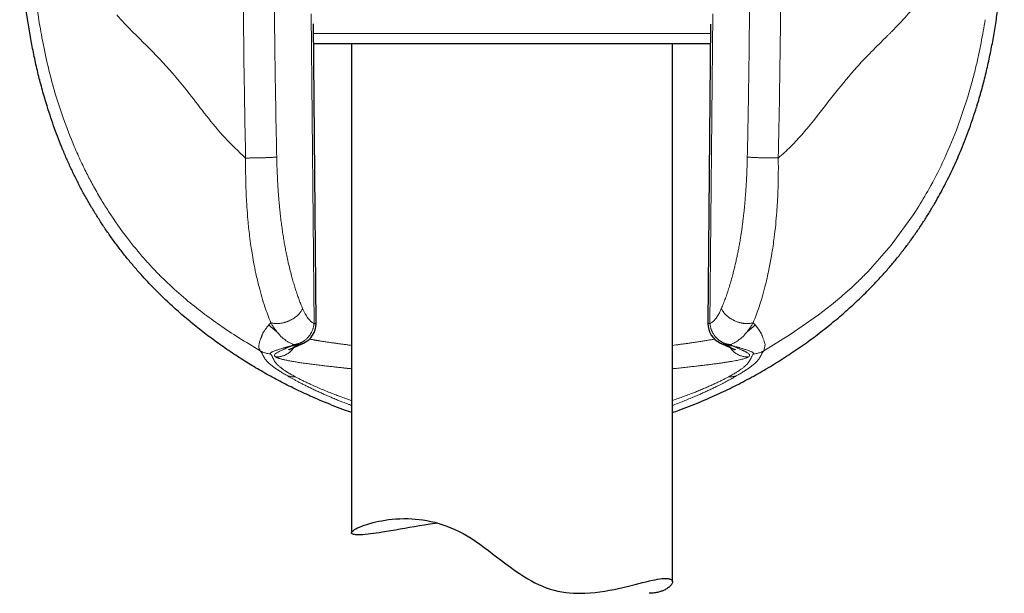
# Model space of a CAD drawing. Header units: millimetres. Extents: x 8 to 727, y 12 to 719.
# Tile 55 of 73: x 383 to 429, y 491 to 517. Entities that reach past the tile are written whole.
import ezdxf

# ---------------------------------------------------------------- set-up
doc = ezdxf.new("R2010")
doc.units = ezdxf.units.MM

msp = doc.modelspace()

# ---------------------------------------------------------------- linework, layer by layer
at = {"color": 252, "linetype": 'Continuous', "lineweight": 0}
for p, q in [((396.519, 517.691), (396.646, 503.204)), ((415.144, 503.204), (415.272, 517.691)), ((396.619, 516.761), (415.17, 516.761)), ((427.202, 513.857), (426.658, 512.257)), ((424.647, 508.301), (423.611, 506.876)), ((424.744, 508.45), (424.647, 508.301)), ((424.744, 508.45), (424.825, 508.577)), ((423.611, 506.876), (422.515, 505.63)), ((421.203, 504.403), (420.82, 504.087)), ((420.82, 504.087), (420.212, 503.616)), ((394.626, 503.251), (394.539, 503.145)), ((417.164, 503.251), (417.253, 503.146)), ((420.212, 503.616), (418.888, 502.693)), ((417.253, 503.146), (417.415, 502.943)), ((417.415, 502.943), (417.548, 502.73)), ((394.196, 502.598), (394.189, 502.572)), ((394.197, 502.61), (394.196, 502.598)), ((417.611, 502.552), (417.627, 502.502)), ((417.627, 502.502), (417.65, 502.463)), ((418.888, 502.693), (417.656, 501.937)), ((417.662, 502.432), (417.683, 502.372)), ((417.683, 502.372), (417.718, 502.229)), ((395.691, 502.228), (395.74, 502.232)), ((395.74, 502.223), (395.691, 502.228)), ((416.05, 502.232), (416.099, 502.228)), ((416.099, 502.228), (416.05, 502.223)), ((417.718, 502.229), (417.656, 501.937)), ((394.844, 501.656), (394.855, 501.649)), ((416.936, 501.649), (416.947, 501.656)), ((395.333, 500.808), (395.416, 500.759)), ((395.767, 500.725), (395.756, 500.731)), ((416.034, 500.731), (416.023, 500.725)), ((416.457, 500.808), (416.374, 500.759))]:
    msp.add_line(p, q, dxfattribs=at)
at = {"color": 7, "linetype": 'Continuous', "lineweight": 30}
for p, q in [((396.74, 503.213), (396.617, 517.219)), ((415.174, 517.207), (415.05, 503.213)), ((415.166, 516.282), (396.625, 516.282)), ((398.395, 516.282), (398.395, 493.425)), ((413.395, 491.138), (413.395, 516.282)), ((384.193, 513.321), (384.174, 513.384)), ((427.617, 513.384), (427.598, 513.323)), ((422.912, 505.158), (422.895, 505.14)), ((396.041, 502.244), (396.028, 502.239)), ((415.763, 502.239), (415.75, 502.245))]:
    msp.add_line(p, q, dxfattribs=at)
at = {"color": 7, "linetype": 'Continuous', "lineweight": 30, "flags": 128}
msp.add_lwpolyline([(402.418, 493.885), (402.31, 493.869), (402.06, 493.83), (401.815, 493.79), (401.577, 493.75), (401.34, 493.71), (401.109, 493.67), (400.886, 493.631), (400.671, 493.593), (400.45, 493.555), (400.238, 493.519), (400.036, 493.485), (399.845, 493.455), (399.695, 493.432), (399.552, 493.411), (399.417, 493.392), (399.289, 493.376), (399.17, 493.362), (399.04, 493.35), (398.921, 493.34), (398.814, 493.335), (398.719, 493.333), (398.65, 493.334), (398.588, 493.338), (398.536, 493.344), (398.491, 493.352), (398.455, 493.363), (398.423, 493.379), (398.403, 493.398), (398.395, 493.421), (398.399, 493.446), (398.416, 493.475), (398.445, 493.507), (398.486, 493.541), (398.54, 493.577), (398.605, 493.615), (398.682, 493.655), (398.771, 493.696), (398.872, 493.737), (398.987, 493.781), (399.114, 493.824), (399.253, 493.866), (399.404, 493.907), (399.533, 493.938), (399.67, 493.968), (399.814, 493.996), (399.965, 494.022), (400.123, 494.044), (400.293, 494.063), (400.471, 494.078), (400.655, 494.088), (400.846, 494.093), (401.042, 494.091), (401.209, 494.084), (401.379, 494.073), (401.553, 494.055), (401.73, 494.032), (401.915, 494.002), (402.102, 493.964), (402.291, 493.92), (402.482, 493.867), (402.668, 493.809), (402.856, 493.743), (403.043, 493.669), (403.229, 493.588), (403.421, 493.496), (403.611, 493.396), (403.799, 493.288), (403.984, 493.174), (404.191, 493.037), (404.397, 492.893), (404.6, 492.745), (404.802, 492.594), (405.069, 492.39), (405.337, 492.184), (405.606, 491.98), (405.818, 491.823), (406.033, 491.668), (406.251, 491.519), (406.473, 491.376), (406.636, 491.277), (406.801, 491.183), (406.969, 491.094), (407.139, 491.011), (407.317, 490.932), (407.497, 490.862), (407.68, 490.8), (407.863, 490.747), (408.043, 490.704), (408.223, 490.669), (408.403, 490.642), (408.582, 490.622), (408.765, 490.608), (408.947, 490.601), (409.127, 490.6), (409.305, 490.605), (409.543, 490.618), (409.776, 490.64), (410.003, 490.668), (410.225, 490.701), (410.446, 490.74), (410.661, 490.782), (410.869, 490.826), (411.071, 490.872), (411.27, 490.919), (411.462, 490.967), (411.647, 491.013), (411.823, 491.058), (411.995, 491.102), (412.158, 491.142), (412.313, 491.179), (412.458, 491.211), (412.581, 491.237), (412.696, 491.258), (412.803, 491.275), (412.902, 491.287), (412.993, 491.295), (413.075, 491.297), (413.075, 491.297)], dxfattribs=at)
at = {"color": 7, "linetype": 'Continuous', "lineweight": 30}
for centre, start, end in [((395.74, 503.204), 294.4801, 0), ((395.74, 503.204), 0, 0.5075), ((416.05, 503.204), 179.4913, 245.5123)]:
    msp.add_arc(centre, 1, start, end, dxfattribs=at)
for points, knots in [([(384.174, 513.384), (384.1, 513.629), (383.954, 514.117), (383.763, 514.855), (383.592, 515.595), (383.442, 516.338), (383.312, 517.082), (383.202, 517.829), (383.107, 518.602), (383.028, 519.403), (382.967, 520.23), (382.925, 521.06), (382.9, 521.891), (382.897, 522.446), (382.895, 522.724)], [0, 0, 0, 0, 0.080949, 0.161507, 0.241757, 0.321771, 0.401616, 0.481352, 0.56103, 0.648666, 0.736342, 0.8241, 0.911977, 1, 1, 1, 1]), ([(427.617, 513.384), (427.689, 513.624), (427.833, 514.105), (428.021, 514.833), (428.19, 515.568), (428.339, 516.307), (428.469, 517.052), (428.581, 517.8), (428.677, 518.577), (428.757, 519.383), (428.82, 520.216), (428.864, 521.051), (428.89, 521.887), (428.894, 522.445), (428.895, 522.724)], [0, 0, 0, 0, 0.079455, 0.158984, 0.238608, 0.318341, 0.398193, 0.478163, 0.558248, 0.646458, 0.734772, 0.823159, 0.911582, 1, 1, 1, 1]), ([(388.883, 505.154), (388.762, 505.284), (388.52, 505.544), (388.172, 505.947), (387.833, 506.359), (387.505, 506.781), (387.19, 507.209), (386.888, 507.643), (386.599, 508.081), (386.323, 508.526), (386.057, 508.98), (385.802, 509.442), (385.558, 509.913), (385.326, 510.389), (385.106, 510.87), (384.9, 511.355), (384.706, 511.841), (384.524, 512.33), (384.352, 512.823), (384.246, 513.155), (384.193, 513.321)], [0, 0, 0, 0, 0.055982, 0.112088, 0.168285, 0.22454, 0.28082, 0.336085, 0.391306, 0.446449, 0.50148, 0.557371, 0.613152, 0.668867, 0.724559, 0.780269, 0.835039, 0.889896, 0.944874, 1, 1, 1, 1]), ([(425.724, 508.967), (425.797, 509.097), (425.942, 509.356), (426.149, 509.75), (426.348, 510.148), (426.538, 510.549), (426.719, 510.953), (426.903, 511.385), (427.086, 511.845), (427.268, 512.334), (427.44, 512.826), (427.545, 513.157), (427.598, 513.323)], [0, 0, 0, 0, 0.0939147, 0.1876258, 0.2811662, 0.3745668, 0.4678564, 0.5610617, 0.6708349, 0.7805614, 0.8902736, 1, 1, 1, 1]), ([(422.912, 505.158), (423.036, 505.291), (423.282, 505.556), (423.636, 505.965), (423.977, 506.38), (424.304, 506.802), (424.616, 507.227), (424.913, 507.655), (425.196, 508.087), (425.467, 508.523), (425.639, 508.819), (425.724, 508.967)], [0, 0, 0, 0, 0.11475, 0.228687, 0.341818, 0.454218, 0.565964, 0.67515, 0.783842, 0.892106, 1, 1, 1, 1]), ([(396.655, 499.74), (396.413, 499.849), (395.93, 500.066), (395.218, 500.421), (394.517, 500.796), (393.829, 501.193), (393.154, 501.613), (392.493, 502.054), (391.848, 502.517), (391.219, 503.001), (390.606, 503.507), (390.012, 504.034), (389.435, 504.581), (389.067, 504.963), (388.883, 505.154)], [0, 0, 0, 0, 0.083426, 0.166822, 0.250186, 0.333516, 0.416815, 0.500089, 0.583346, 0.6666, 0.749868, 0.833172, 0.916539, 1, 1, 1, 1]), ([(415.155, 499.749), (415.432, 499.874), (415.983, 500.124), (416.791, 500.536), (417.582, 500.973), (418.352, 501.436), (419.101, 501.924), (419.814, 502.426), (420.49, 502.939), (421.129, 503.462), (421.744, 504.003), (422.335, 504.559), (422.709, 504.947), (422.895, 505.14)], [0, 0, 0, 0, 0.095843, 0.191375, 0.286528, 0.381229, 0.475404, 0.56898, 0.656597, 0.743561, 0.829816, 0.915311, 1, 1, 1, 1]), ([(395.462, 501.982), (395.462, 501.982), (395.461, 501.982), (395.463, 501.983), (395.468, 501.986), (395.475, 501.989), (395.482, 501.993), (395.489, 501.997), (395.497, 502.001), (395.507, 502.005), (395.518, 502.011), (395.53, 502.017), (395.542, 502.023), (395.552, 502.027), (395.561, 502.031), (395.567, 502.034), (395.573, 502.037), (395.578, 502.039), (395.583, 502.041), (395.59, 502.045), (395.6, 502.049), (395.613, 502.055), (395.63, 502.063), (395.65, 502.072), (395.674, 502.083), (395.702, 502.095), (395.735, 502.11), (395.772, 502.126), (395.814, 502.145), (395.862, 502.165), (395.915, 502.188), (395.971, 502.213), (396.01, 502.23), (396.028, 502.238)], [0, 0, 0, 0, 0.01028, 0.05356, 0.094216, 0.131478, 0.165148, 0.18541, 0.210066, 0.239131, 0.272589, 0.305338, 0.333613, 0.357402, 0.372299, 0.385298, 0.396428, 0.405687, 0.41414, 0.42549, 0.442995, 0.464974, 0.491435, 0.522385, 0.558524, 0.599343, 0.64486, 0.695095, 0.750071, 0.808709, 0.871981, 0.939927, 1, 1, 1, 1]), ([(396.041, 502.243), (396.051, 502.248), (396.07, 502.256), (396.098, 502.269), (396.125, 502.28), (396.145, 502.29), (396.155, 502.294)], [0, 0, 0, 0, 0.296886, 0.563277, 0.797614, 1, 1, 1, 1]), ([(415.636, 502.294), (415.645, 502.29), (415.666, 502.28), (415.693, 502.268), (415.721, 502.256), (415.74, 502.248), (415.75, 502.243)], [0, 0, 0, 0, 0.207405, 0.443436, 0.708145, 1, 1, 1, 1]), ([(415.762, 502.238), (415.781, 502.23), (415.82, 502.212), (415.875, 502.188), (415.929, 502.165), (415.976, 502.145), (416.018, 502.126), (416.054, 502.11), (416.086, 502.096), (416.114, 502.084), (416.137, 502.074), (416.157, 502.065), (416.173, 502.057), (416.187, 502.051), (416.197, 502.046), (416.206, 502.043), (416.212, 502.04), (416.217, 502.037), (416.223, 502.034), (416.23, 502.031), (416.238, 502.027), (416.247, 502.023), (416.256, 502.019), (416.267, 502.014), (416.277, 502.009), (416.286, 502.004), (416.294, 502), (416.3, 501.997), (416.306, 501.995), (416.31, 501.992), (416.313, 501.991), (416.317, 501.989), (416.32, 501.987), (416.324, 501.985), (416.327, 501.983), (416.329, 501.982), (416.329, 501.982), (416.329, 501.982)], [0, 0, 0, 0, 0.059835, 0.127798, 0.191085, 0.249738, 0.303788, 0.352419, 0.396659, 0.436524, 0.472032, 0.501971, 0.527932, 0.549923, 0.567953, 0.582025, 0.592015, 0.601635, 0.613474, 0.627531, 0.644212, 0.663808, 0.686459, 0.712157, 0.740504, 0.767076, 0.790639, 0.811202, 0.828771, 0.843963, 0.859579, 0.875967, 0.893126, 0.911043, 0.945726, 0.982413, 1, 1, 1, 1]), ([(398.395, 499.053), (398.301, 499.086), (398.042, 499.177), (397.622, 499.337), (397.136, 499.532), (396.815, 499.671), (396.655, 499.74)], [0, 0, 0, 0, 0.1605444, 0.4403786, 0.7202035, 1, 1, 1, 1]), ([(413.395, 499.053), (413.496, 499.088), (413.762, 499.181), (414.189, 499.345), (414.675, 499.54), (414.995, 499.679), (415.155, 499.749)], [0, 0, 0, 0, 0.1695304, 0.4466527, 0.7234955, 1, 1, 1, 1]), ([(413.075, 491.297), (413.103, 491.297), (413.158, 491.296), (413.227, 491.286), (413.284, 491.27), (413.327, 491.251), (413.358, 491.227), (413.379, 491.202), (413.392, 491.173), (413.397, 491.142), (413.393, 491.105), (413.379, 491.064), (413.353, 491.017), (413.316, 490.968), (413.266, 490.917), (413.205, 490.866), (413.131, 490.816), (413.046, 490.767), (412.957, 490.726), (412.869, 490.693), (412.785, 490.666), (412.695, 490.642), (412.598, 490.623), (412.493, 490.609), (412.394, 490.601), (412.327, 490.601), (412.299, 490.601)], [0, 0, 0, 0, 0.047041, 0.094129, 0.141218, 0.188261, 0.227106, 0.265987, 0.304881, 0.343765, 0.382613, 0.429605, 0.476634, 0.523665, 0.57066, 0.618839, 0.667058, 0.715274, 0.76345, 0.79843, 0.83343, 0.868426, 0.903402, 0.939141, 0.974911, 1, 1, 1, 1])]:
    msp.add_open_spline(points, degree=3, knots=knots, dxfattribs=at)
at = {"color": 252, "linetype": 'Continuous', "lineweight": 0}
for points, knots in [([(383.399, 522.724), (383.407, 522.146), (383.422, 520.977), (383.543, 519.202), (383.706, 518.018), (383.789, 517.414)], [0, 0, 0, 0, 0.324014, 0.655125, 1, 1, 1, 1]), ([(393.452, 510.947), (393.44, 511.523), (393.414, 512.78), (393.38, 514.822), (393.35, 517.177), (393.328, 519.846), (393.325, 521.729), (393.323, 522.724)], [0, 0, 0, 0, 0.146911, 0.3203551, 0.5203364, 0.7468724, 1, 1, 1, 1]), ([(394.902, 510.995), (394.891, 511.552), (394.868, 512.667), (394.84, 514.341), (394.816, 516.015), (394.798, 517.691), (394.786, 519.367), (394.778, 521.045), (394.777, 522.164), (394.776, 522.724)], [0, 0, 0, 0, 0.142685, 0.285414, 0.428196, 0.571038, 0.713948, 0.856933, 1, 1, 1, 1]), ([(417.014, 522.724), (417.014, 522.164), (417.013, 521.045), (417.005, 519.367), (416.992, 517.691), (416.974, 516.015), (416.951, 514.341), (416.923, 512.667), (416.9, 511.552), (416.888, 510.995)], [0, 0, 0, 0, 0.1430706, 0.2860575, 0.4289682, 0.5718102, 0.7145911, 0.8573185, 1, 1, 1, 1]), ([(418.336, 510.951), (418.374, 512.912), (418.451, 516.834), (418.462, 520.761), (418.467, 522.724)], [0, 0, 0, 0, 0.500006, 1, 1, 1, 1]), ([(424.966, 518.348), (424.757, 518.093), (424.342, 517.586), (423.872, 517.106), (423.639, 516.868)], [0, 0, 0, 0, 0.503271, 1, 1, 1, 1]), ([(387.426, 517.633), (387.575, 517.471), (387.872, 517.149), (388.188, 516.831), (388.346, 516.672)], [0, 0, 0, 0, 0.503048, 1, 1, 1, 1]), ([(383.789, 517.414), (383.852, 517.04), (383.984, 516.253), (384.241, 515.098), (384.554, 513.942), (384.938, 512.74), (385.265, 511.93), (385.445, 511.482)], [0, 0, 0, 0, 0.18327, 0.386117, 0.574014, 0.765104, 1, 1, 1, 1]), ([(428.001, 517.414), (427.973, 517.237), (427.914, 516.874), (427.81, 516.318), (427.69, 515.736), (427.55, 515.13), (427.389, 514.499), (427.265, 514.074), (427.202, 513.857)], [0, 0, 0, 0, 0.1467149, 0.3014323, 0.4641284, 0.6347872, 0.8134058, 1, 1, 1, 1]), ([(388.346, 516.672), (388.758, 516.268), (389.582, 515.461), (390.683, 514.153), (391.614, 512.919), (392.463, 511.869), (393.12, 511.256), (393.452, 510.947)], [0, 0, 0, 0, 0.249273, 0.498161, 0.664895, 0.830446, 1, 1, 1, 1]), ([(423.445, 516.672), (423.288, 516.516), (423.054, 516.283), (422.776, 516.006), (422.642, 515.869), (422.578, 515.803), (422.55, 515.774), (422.539, 515.762), (422.535, 515.757), (422.534, 515.755), (422.533, 515.755)], [0, 0, 0, 0, 0.523139, 0.779993, 0.903758, 0.961525, 0.986167, 0.995284, 0.998308, 1, 1, 1, 1]), ([(423.639, 516.868), (423.605, 516.833), (423.54, 516.768), (423.475, 516.702), (423.445, 516.672)], [0, 0, 0, 0, 0.530901, 1, 1, 1, 1]), ([(422.533, 515.755), (422.45, 515.67), (422.274, 515.49), (422.099, 515.299), (422.007, 515.198)], [0, 0, 0, 0, 0.470214, 1, 1, 1, 1]), ([(422.007, 515.198), (421.678, 514.814), (421.023, 514.046), (420.374, 513.196), (420.05, 512.771)], [0, 0, 0, 0, 0.500215, 1, 1, 1, 1]), ([(420.05, 512.771), (419.952, 512.648), (419.772, 512.425), (419.584, 512.209), (419.499, 512.112)], [0, 0, 0, 0, 0.548286, 1, 1, 1, 1]), ([(419.499, 512.112), (419.311, 511.901), (419.028, 511.586), (418.674, 511.246), (418.495, 511.084), (418.407, 511.008), (418.366, 510.974), (418.347, 510.959), (418.339, 510.953), (418.336, 510.951)], [0, 0, 0, 0, 0.5144947, 0.7697084, 0.8946363, 0.9547008, 0.9817511, 0.9931757, 1, 1, 1, 1]), ([(426.658, 512.257), (426.451, 511.748), (426.071, 510.814), (425.443, 509.591), (425.016, 508.89), (424.825, 508.577)], [0, 0, 0, 0, 0.399682, 0.732943, 1, 1, 1, 1]), ([(385.445, 511.482), (385.551, 511.241), (385.744, 510.8), (386.054, 510.171), (386.368, 509.579), (386.698, 509.002), (386.935, 508.626), (387.048, 508.448)], [0, 0, 0, 0, 0.230082, 0.4197681, 0.6103057, 0.815912, 1, 1, 1, 1]), ([(393.452, 510.947), (393.451, 510.839), (393.45, 510.646), (393.451, 510.334), (393.454, 510.013), (393.464, 509.608), (393.48, 509.161), (393.51, 508.624), (393.557, 508.007), (393.622, 507.394), (393.69, 506.881), (393.754, 506.471), (393.83, 506.04), (393.936, 505.51), (394.104, 504.802), (394.329, 504.018), (394.532, 503.494), (394.627, 503.251)], [0, 0, 0, 0, 0.037845, 0.068137, 0.110551, 0.151393, 0.212244, 0.269899, 0.344065, 0.436134, 0.495244, 0.53662, 0.592223, 0.662161, 0.746488, 0.882381, 1, 1, 1, 1]), ([(394.902, 510.995), (394.888, 510.993), (394.859, 510.99), (394.805, 510.986), (394.741, 510.981), (394.666, 510.976), (394.583, 510.972), (394.511, 510.969), (394.452, 510.966), (394.406, 510.964), (394.353, 510.962), (394.298, 510.96), (394.245, 510.959), (394.175, 510.957), (394.091, 510.955), (393.994, 510.953), (393.905, 510.951), (393.825, 510.95), (393.752, 510.949), (393.685, 510.949), (393.623, 510.948), (393.567, 510.948), (393.521, 510.948), (393.484, 510.947), (393.462, 510.947), (393.452, 510.947)], [0, 0, 0, 0, 0.055483, 0.113156, 0.172852, 0.234354, 0.297388, 0.361633, 0.383265, 0.415862, 0.450478, 0.484241, 0.51709, 0.548974, 0.609661, 0.666083, 0.71811, 0.765715, 0.808943, 0.847893, 0.889175, 0.924758, 0.954918, 0.979919, 1, 1, 1, 1]), ([(396.111, 503.915), (396.084, 503.98), (396.03, 504.112), (395.951, 504.317), (395.875, 504.528), (395.801, 504.747), (395.73, 504.972), (395.661, 505.205), (395.589, 505.464), (395.515, 505.752), (395.44, 506.07), (395.384, 506.329), (395.344, 506.525), (395.319, 506.656), (395.294, 506.788), (395.27, 506.921), (395.247, 507.055), (395.216, 507.237), (395.18, 507.47), (395.14, 507.754), (395.102, 508.043), (395.072, 508.301), (395.049, 508.525), (395.03, 508.715), (395.012, 508.906), (394.997, 509.094), (394.979, 509.326), (394.959, 509.607), (394.94, 509.943), (394.924, 510.286), (394.911, 510.638), (394.905, 510.875), (394.902, 510.995)], [0, 0, 0, 0, 0.03526, 0.07065, 0.106208, 0.141968, 0.177967, 0.214239, 0.250818, 0.297236, 0.343747, 0.390416, 0.408809, 0.42724, 0.445713, 0.464233, 0.482802, 0.501424, 0.539448, 0.577801, 0.616512, 0.655614, 0.680405, 0.705369, 0.730512, 0.755374, 0.778781, 0.821237, 0.86456, 0.908778, 0.953917, 1, 1, 1, 1]), ([(416.888, 510.995), (416.886, 510.888), (416.88, 510.676), (416.869, 510.362), (416.856, 510.054), (416.841, 509.773), (416.825, 509.519), (416.809, 509.29), (416.791, 509.059), (416.772, 508.832), (416.751, 508.611), (416.729, 508.4), (416.706, 508.192), (416.681, 507.987), (416.655, 507.784), (416.627, 507.584), (416.597, 507.386), (416.565, 507.178), (416.528, 506.96), (416.487, 506.734), (416.444, 506.51), (416.398, 506.29), (416.351, 506.074), (416.301, 505.86), (416.249, 505.65), (416.189, 505.418), (416.118, 505.165), (416.037, 504.897), (415.953, 504.637), (415.865, 504.387), (415.774, 504.145), (415.711, 503.992), (415.679, 503.915)], [0, 0, 0, 0, 0.041082, 0.081419, 0.12103, 0.159931, 0.190011, 0.219675, 0.248931, 0.280423, 0.308366, 0.336096, 0.363624, 0.390959, 0.418111, 0.445092, 0.471912, 0.498581, 0.530265, 0.561809, 0.59323, 0.62455, 0.655786, 0.686958, 0.718086, 0.749189, 0.791818, 0.834043, 0.875917, 0.917496, 0.958838, 1, 1, 1, 1]), ([(418.336, 510.951), (418.308, 510.951), (418.252, 510.95), (418.161, 510.949), (418.063, 510.949), (417.959, 510.95), (417.85, 510.951), (417.739, 510.953), (417.627, 510.956), (417.516, 510.959), (417.409, 510.963), (417.308, 510.967), (417.214, 510.971), (417.128, 510.976), (417.053, 510.981), (416.987, 510.985), (416.932, 510.99), (416.903, 510.993), (416.888, 510.995)], [0, 0, 0, 0, 0.0563367, 0.1149181, 0.1755714, 0.2380669, 0.3021189, 0.3673903, 0.4335005, 0.500038, 0.5665744, 0.6326818, 0.6979481, 0.7619927, 0.8244779, 0.885118, 0.943683, 1, 1, 1, 1]), ([(418.336, 510.951), (418.337, 510.777), (418.34, 510.429), (418.334, 509.918), (418.32, 509.398), (418.297, 508.903), (418.263, 508.378), (418.216, 507.83), (418.156, 507.299), (418.09, 506.811), (418.01, 506.308), (417.889, 505.666), (417.74, 505.019), (417.583, 504.444), (417.444, 504), (417.306, 503.605), (417.21, 503.366), (417.164, 503.251)], [0, 0, 0, 0, 0.061305, 0.122791, 0.181039, 0.246333, 0.299594, 0.370595, 0.445736, 0.495462, 0.554003, 0.637636, 0.746546, 0.816841, 0.882534, 0.94359, 1, 1, 1, 1]), ([(387.048, 508.448), (387.335, 508.022), (387.855, 507.25), (388.444, 506.557), (388.707, 506.246)], [0, 0, 0, 0, 0.552011, 1, 1, 1, 1]), ([(388.707, 506.246), (388.84, 506.099), (389.087, 505.822), (389.452, 505.446), (389.679, 505.227), (389.794, 505.116)], [0, 0, 0, 0, 0.363279, 0.678903, 1, 1, 1, 1]), ([(422.515, 505.63), (422.364, 505.477), (422.07, 505.18), (421.632, 504.774), (421.35, 504.53), (421.203, 504.403)], [0, 0, 0, 0, 0.335699, 0.655929, 1, 1, 1, 1]), ([(389.794, 505.116), (390.084, 504.851), (390.65, 504.332), (391.438, 503.714), (392.24, 503.131), (393.115, 502.545), (393.794, 502.14), (394.135, 501.937)], [0, 0, 0, 0, 0.209239, 0.408429, 0.599037, 0.799277, 1, 1, 1, 1]), ([(394.627, 503.251), (394.64, 503.247), (394.668, 503.238), (394.715, 503.227), (394.766, 503.218), (394.82, 503.212), (394.875, 503.208), (394.937, 503.208), (395.008, 503.212), (395.062, 503.218), (395.093, 503.222), (395.098, 503.223), (395.103, 503.224), (395.108, 503.224), (395.122, 503.227), (395.147, 503.231), (395.185, 503.239), (395.23, 503.249), (395.275, 503.261), (395.317, 503.274), (395.357, 503.287), (395.399, 503.302), (395.443, 503.32), (395.506, 503.347), (395.584, 503.385), (395.672, 503.436), (395.751, 503.489), (395.82, 503.543), (395.882, 503.597), (395.937, 503.653), (395.987, 503.71), (396.03, 503.767), (396.064, 503.82), (396.091, 503.869), (396.105, 503.9), (396.111, 503.915)], [0, 0, 0, 0, 0.026326, 0.057033, 0.092404, 0.12217, 0.154844, 0.190534, 0.229333, 0.276555, 0.279639, 0.282184, 0.284898, 0.287782, 0.290836, 0.307767, 0.328643, 0.353528, 0.382478, 0.402775, 0.424698, 0.448243, 0.4734, 0.500148, 0.556428, 0.610368, 0.66174, 0.710387, 0.756217, 0.799198, 0.847027, 0.890863, 0.93085, 0.967164, 1, 1, 1, 1]), ([(396.646, 503.204), (396.627, 503.215), (396.587, 503.237), (396.529, 503.282), (396.471, 503.335), (396.414, 503.397), (396.354, 503.473), (396.291, 503.563), (396.228, 503.67), (396.168, 503.786), (396.13, 503.872), (396.111, 503.915)], [0, 0, 0, 0, 0.0979069, 0.1964455, 0.2959945, 0.3969216, 0.4995795, 0.6240089, 0.7485114, 0.8736553, 1, 1, 1, 1]), ([(415.679, 503.915), (415.664, 503.881), (415.634, 503.812), (415.587, 503.716), (415.537, 503.627), (415.486, 503.544), (415.432, 503.467), (415.377, 503.397), (415.32, 503.335), (415.262, 503.282), (415.204, 503.237), (415.164, 503.215), (415.144, 503.204)], [0, 0, 0, 0, 0.101046, 0.201323, 0.301119, 0.400722, 0.500425, 0.602951, 0.703809, 0.803356, 0.90196, 1, 1, 1, 1]), ([(415.679, 503.915), (415.691, 503.89), (415.713, 503.841), (415.759, 503.769), (415.811, 503.7), (415.869, 503.636), (415.929, 503.578), (415.994, 503.524), (416.059, 503.475), (416.125, 503.433), (416.179, 503.401), (416.223, 503.377), (416.254, 503.361), (416.275, 503.351), (416.286, 503.346), (416.289, 503.345), (416.292, 503.343), (416.296, 503.342), (416.299, 503.341), (416.325, 503.328), (416.375, 503.308), (416.445, 503.282), (416.508, 503.263), (416.567, 503.247), (416.619, 503.235), (416.658, 503.228), (416.687, 503.223), (416.708, 503.22), (416.73, 503.217), (416.752, 503.215), (416.774, 503.213), (416.81, 503.21), (416.86, 503.208), (416.92, 503.208), (416.974, 503.212), (417.027, 503.218), (417.077, 503.227), (417.123, 503.238), (417.151, 503.247), (417.164, 503.251)], [0, 0, 0, 0, 0.055338, 0.109771, 0.162697, 0.213553, 0.261829, 0.307085, 0.35374, 0.395765, 0.43288, 0.454595, 0.474055, 0.489297, 0.491162, 0.492996, 0.4948, 0.496574, 0.498317, 0.50003, 0.543198, 0.582433, 0.617673, 0.648914, 0.679193, 0.704572, 0.713725, 0.726555, 0.739113, 0.751401, 0.763418, 0.775165, 0.813197, 0.848182, 0.880212, 0.909394, 0.944075, 0.974185, 1, 1, 1, 1]), ([(394.626, 503.251), (394.637, 503.232), (394.66, 503.192), (394.698, 503.129), (394.742, 503.06), (394.792, 502.985), (394.848, 502.906), (394.889, 502.853), (394.91, 502.826)], [0, 0, 0, 0, 0.122866, 0.263057, 0.420708, 0.595968, 0.789002, 1, 1, 1, 1]), ([(416.88, 502.826), (416.902, 502.853), (416.942, 502.906), (416.999, 502.985), (417.049, 503.06), (417.092, 503.129), (417.13, 503.192), (417.153, 503.232), (417.164, 503.251)], [0, 0, 0, 0, 0.211, 0.404035, 0.579295, 0.736946, 0.877136, 1, 1, 1, 1]), ([(394.539, 503.145), (394.518, 503.12), (394.476, 503.072), (394.42, 503.002), (394.369, 502.936), (394.325, 502.872), (394.29, 502.818), (394.264, 502.774), (394.245, 502.737), (394.229, 502.703), (394.216, 502.67), (394.205, 502.64), (394.2, 502.619), (394.197, 502.61)], [0, 0, 0, 0, 0.131706, 0.260427, 0.385347, 0.505641, 0.620475, 0.692306, 0.761201, 0.826927, 0.889194, 0.947225, 1, 1, 1, 1]), ([(394.539, 503.145), (394.578, 503.107), (394.656, 503.031), (394.78, 502.925), (394.867, 502.86), (394.911, 502.827)], [0, 0, 0, 0, 0.330764, 0.664293, 1, 1, 1, 1]), ([(394.91, 502.826), (394.949, 502.78), (395.026, 502.687), (395.148, 502.565), (395.276, 502.455), (395.409, 502.362), (395.548, 502.283), (395.643, 502.246), (395.691, 502.228)], [0, 0, 0, 0, 0.162448, 0.326172, 0.491396, 0.658453, 0.827796, 1, 1, 1, 1]), ([(396.646, 503.204), (396.645, 503.186), (396.641, 503.151), (396.631, 503.097), (396.619, 503.042), (396.604, 502.985), (396.584, 502.926), (396.562, 502.872), (396.539, 502.821), (396.515, 502.775), (396.489, 502.729), (396.465, 502.691), (396.444, 502.662), (396.428, 502.64), (396.411, 502.618), (396.393, 502.596), (396.374, 502.573), (396.348, 502.544), (396.311, 502.507), (396.264, 502.463), (396.223, 502.431), (396.191, 502.407), (396.171, 502.393), (396.15, 502.379), (396.129, 502.366), (396.106, 502.352), (396.083, 502.34), (396.059, 502.327), (396.032, 502.314), (396.005, 502.302), (395.975, 502.289), (395.943, 502.278), (395.913, 502.268), (395.881, 502.258), (395.843, 502.249), (395.795, 502.239), (395.759, 502.234), (395.74, 502.232)], [0, 0, 0, 0, 0.036906, 0.074315, 0.112837, 0.152954, 0.195022, 0.239284, 0.272707, 0.307909, 0.344932, 0.381286, 0.399318, 0.417868, 0.436939, 0.456532, 0.476648, 0.497287, 0.538405, 0.582868, 0.630696, 0.647563, 0.664813, 0.682445, 0.700459, 0.718853, 0.737628, 0.756783, 0.777555, 0.799466, 0.822518, 0.84671, 0.872041, 0.89137, 0.920682, 0.956893, 1, 1, 1, 1]), ([(396.646, 503.204), (396.655, 503.204), (396.672, 503.205), (396.691, 503.206), (396.705, 503.207), (396.714, 503.208), (396.719, 503.209), (396.723, 503.209), (396.726, 503.209), (396.729, 503.21), (396.731, 503.21), (396.733, 503.21), (396.735, 503.211), (396.737, 503.211), (396.738, 503.211), (396.739, 503.212), (396.74, 503.212), (396.74, 503.213), (396.74, 503.213), (396.74, 503.213)], [0, 0, 0, 0, 0.151906, 0.284196, 0.396866, 0.489914, 0.530902, 0.578179, 0.621447, 0.660704, 0.695952, 0.727189, 0.758526, 0.809057, 0.849976, 0.887059, 0.930011, 0.977802, 1, 1, 1, 1]), ([(415.05, 503.213), (415.055, 503.211), (415.063, 503.208), (415.117, 503.205), (415.144, 503.204)], [0, 0, 0, 0, 0.499995, 1, 1, 1, 1]), ([(416.05, 502.232), (416.038, 502.233), (416.014, 502.236), (415.976, 502.243), (415.935, 502.252), (415.895, 502.262), (415.855, 502.275), (415.816, 502.289), (415.775, 502.306), (415.735, 502.325), (415.699, 502.344), (415.665, 502.364), (415.63, 502.386), (415.594, 502.41), (415.565, 502.433), (415.54, 502.453), (415.52, 502.47), (415.499, 502.488), (415.478, 502.508), (415.457, 502.529), (415.43, 502.558), (415.396, 502.596), (415.357, 502.646), (415.322, 502.697), (415.292, 502.745), (415.274, 502.778), (415.262, 502.802), (415.255, 502.814), (415.249, 502.827), (415.243, 502.84), (415.237, 502.853), (415.226, 502.878), (415.21, 502.917), (415.19, 502.973), (415.171, 503.041), (415.154, 503.119), (415.148, 503.174), (415.144, 503.204)], [0, 0, 0, 0, 0.026723, 0.05514, 0.085696, 0.118642, 0.145925, 0.175757, 0.208185, 0.243221, 0.268854, 0.296336, 0.325671, 0.356863, 0.38599, 0.40374, 0.422172, 0.441288, 0.461087, 0.481569, 0.502734, 0.542732, 0.58647, 0.633956, 0.667354, 0.702384, 0.711829, 0.721386, 0.731055, 0.740835, 0.750728, 0.760732, 0.79502, 0.836087, 0.883941, 0.938582, 1, 1, 1, 1]), ([(416.099, 502.228), (416.135, 502.241), (416.207, 502.268), (416.313, 502.322), (416.415, 502.385), (416.526, 502.465), (416.642, 502.565), (416.765, 502.687), (416.842, 502.78), (416.88, 502.826)], [0, 0, 0, 0, 0.129455, 0.25721, 0.383528, 0.508632, 0.673847, 0.837562, 1, 1, 1, 1]), ([(417.253, 503.146), (417.214, 503.108), (417.135, 503.031), (417.011, 502.925), (416.923, 502.86), (416.88, 502.827)], [0, 0, 0, 0, 0.330738, 0.664269, 1, 1, 1, 1]), ([(394.189, 502.572), (394.162, 502.512), (394.109, 502.393), (394.073, 502.247), (394.057, 502.074), (394.103, 501.993), (394.134, 501.937)], [0, 0, 0, 0, 0.203071, 0.400167, 0.590638, 1, 1, 1, 1]), ([(397.551, 502.302), (397.492, 502.311), (397.373, 502.328), (397.201, 502.353), (397.031, 502.379), (396.914, 502.398), (396.843, 502.41), (396.816, 502.415), (396.79, 502.419), (396.767, 502.423), (396.752, 502.426), (396.743, 502.427), (396.736, 502.429), (396.724, 502.431), (396.705, 502.434), (396.68, 502.438), (396.646, 502.445), (396.601, 502.453), (396.547, 502.463), (396.49, 502.474), (396.453, 502.482), (396.435, 502.486)], [0, 0, 0, 0, 0.129202, 0.264015, 0.404442, 0.550482, 0.575009, 0.599689, 0.624519, 0.649502, 0.665996, 0.667808, 0.67505, 0.686464, 0.705491, 0.73043, 0.761282, 0.809869, 0.868316, 0.936622, 1, 1, 1, 1]), ([(415.355, 502.486), (415.306, 502.476), (415.208, 502.457), (415.042, 502.426), (414.862, 502.396), (414.668, 502.365), (414.462, 502.334), (414.314, 502.313), (414.239, 502.302)], [0, 0, 0, 0, 0.16875, 0.337133, 0.504449, 0.670699, 0.835882, 1, 1, 1, 1]), ([(417.548, 502.73), (417.557, 502.71), (417.571, 502.68), (417.593, 502.621), (417.604, 502.582), (417.611, 502.552)], [0, 0, 0, 0, 0.336261, 0.502127, 1, 1, 1, 1]), ([(394.615, 501.795), (394.587, 501.797), (394.531, 501.8), (394.447, 501.814), (394.365, 501.834), (394.285, 501.862), (394.207, 501.896), (394.159, 501.924), (394.135, 501.937)], [0, 0, 0, 0, 0.165675, 0.332541, 0.500009, 0.667475, 0.834335, 1, 1, 1, 1]), ([(394.135, 501.937), (394.148, 501.918), (394.175, 501.879), (394.207, 501.828), (394.233, 501.78), (394.257, 501.735), (394.279, 501.691), (394.301, 501.648), (394.324, 501.607), (394.348, 501.569), (394.374, 501.532), (394.404, 501.493), (394.438, 501.454), (394.476, 501.414), (394.517, 501.375), (394.565, 501.332), (394.603, 501.3), (394.622, 501.284)], [0, 0, 0, 0, 0.079988, 0.159952, 0.239908, 0.319866, 0.399832, 0.479807, 0.559797, 0.621401, 0.683021, 0.74465, 0.806277, 0.854696, 0.903116, 0.951546, 1, 1, 1, 1]), ([(394.615, 501.795), (394.612, 501.8), (394.606, 501.811), (394.611, 501.827), (394.624, 501.844), (394.646, 501.861), (394.677, 501.88), (394.717, 501.899), (394.766, 501.919), (394.821, 501.94), (394.884, 501.962), (394.955, 501.985), (395.029, 502.008), (395.107, 502.031), (395.168, 502.049), (395.212, 502.062), (395.238, 502.07), (395.265, 502.078), (395.29, 502.086), (395.308, 502.091), (395.317, 502.094)], [0, 0, 0, 0, 0.063255, 0.128265, 0.194937, 0.263159, 0.332801, 0.40372, 0.475762, 0.547295, 0.619593, 0.692494, 0.765836, 0.830875, 0.896965, 0.918049, 0.939315, 0.960747, 0.981522, 1, 1, 1, 1]), ([(395.599, 502.172), (395.579, 502.162), (395.535, 502.142), (395.465, 502.11), (395.384, 502.073), (395.304, 502.036), (395.225, 502), (395.151, 501.966), (395.077, 501.93), (395.007, 501.895), (394.931, 501.855), (394.863, 501.813), (394.815, 501.773), (394.794, 501.738), (394.795, 501.708), (394.811, 501.681), (394.833, 501.664), (394.844, 501.656)], [0, 0, 0, 0, 0.031287, 0.070458, 0.117464, 0.172247, 0.221635, 0.275927, 0.335088, 0.399081, 0.467866, 0.576035, 0.67627, 0.768686, 0.853386, 0.930464, 1, 1, 1, 1]), ([(395.719, 502.103), (395.716, 502.098), (395.699, 502.07), (395.662, 502.022), (395.609, 501.961), (395.554, 501.907), (395.496, 501.859), (395.429, 501.81), (395.352, 501.764), (395.266, 501.724), (395.183, 501.694), (395.106, 501.673), (395.034, 501.66), (394.969, 501.652), (394.909, 501.649), (394.872, 501.649), (394.855, 501.649)], [0, 0, 0, 0, 0.016914, 0.097703, 0.17629, 0.252398, 0.325798, 0.396308, 0.49634, 0.589281, 0.675023, 0.753598, 0.825148, 0.889886, 0.948076, 1, 1, 1, 1]), ([(395.317, 502.094), (395.325, 502.096), (395.338, 502.1), (395.356, 502.103), (395.365, 502.105), (395.368, 502.106), (395.368, 502.106), (395.368, 502.106)], [0, 0, 0, 0, 0.522603, 0.869322, 0.961185, 0.995318, 1, 1, 1, 1]), ([(395.368, 502.106), (395.382, 502.11), (395.411, 502.117), (395.454, 502.129), (395.5, 502.142), (395.549, 502.156), (395.582, 502.166), (395.599, 502.171)], [0, 0, 0, 0, 0.170348, 0.358654, 0.561083, 0.775088, 1, 1, 1, 1]), ([(396.028, 502.239), (396.007, 502.23), (395.956, 502.208), (395.873, 502.185), (395.78, 502.17), (395.689, 502.165), (395.628, 502.169), (395.599, 502.172)], [0, 0, 0, 0, 0.157513, 0.37833, 0.592852, 0.80028, 1, 1, 1, 1]), ([(395.691, 502.228), (395.68, 502.221), (395.659, 502.208), (395.626, 502.19), (395.608, 502.177), (395.599, 502.171)], [0, 0, 0, 0, 0.337246, 0.66989, 1, 1, 1, 1]), ([(396.154, 502.294), (396.147, 502.29), (396.127, 502.282), (396.093, 502.268), (396.049, 502.254), (395.999, 502.24), (395.948, 502.23), (395.9, 502.224), (395.852, 502.22), (395.8, 502.219), (395.761, 502.221), (395.74, 502.223)], [0, 0, 0, 0, 0.059382, 0.151257, 0.26416, 0.386765, 0.519079, 0.630585, 0.731021, 0.854163, 1, 1, 1, 1]), ([(398.395, 502.191), (398.34, 502.198), (398.225, 502.213), (398.054, 502.235), (397.882, 502.257), (397.713, 502.28), (397.605, 502.295), (397.551, 502.302)], [0, 0, 0, 0, 0.18116, 0.380988, 0.58407, 0.790407, 1, 1, 1, 1]), ([(414.239, 502.302), (414.184, 502.295), (414.074, 502.279), (413.902, 502.256), (413.727, 502.233), (413.558, 502.212), (413.446, 502.198), (413.395, 502.191)], [0, 0, 0, 0, 0.213396, 0.423419, 0.63007, 0.83335, 1, 1, 1, 1]), ([(416.05, 502.223), (416.031, 502.221), (415.992, 502.219), (415.934, 502.22), (415.877, 502.225), (415.819, 502.235), (415.759, 502.248), (415.709, 502.264), (415.669, 502.279), (415.65, 502.287), (415.638, 502.293), (415.636, 502.294)], [0, 0, 0, 0, 0.13472, 0.270088, 0.411037, 0.53575, 0.680927, 0.84855, 0.912051, 0.980576, 1, 1, 1, 1]), ([(416.192, 502.172), (416.16, 502.169), (416.095, 502.165), (415.997, 502.172), (415.899, 502.19), (415.82, 502.212), (415.776, 502.233), (415.763, 502.239)], [0, 0, 0, 0, 0.216317, 0.439289, 0.667885, 0.900887, 1, 1, 1, 1]), ([(416.936, 501.649), (416.918, 501.649), (416.881, 501.649), (416.822, 501.652), (416.756, 501.66), (416.685, 501.673), (416.607, 501.694), (416.525, 501.724), (416.439, 501.764), (416.362, 501.81), (416.294, 501.859), (416.237, 501.907), (416.181, 501.961), (416.129, 502.022), (416.092, 502.07), (416.074, 502.098), (416.071, 502.103)], [0, 0, 0, 0, 0.051924, 0.110113, 0.174852, 0.246401, 0.324976, 0.410718, 0.50366, 0.603691, 0.674201, 0.747601, 0.823709, 0.902296, 0.983085, 1, 1, 1, 1]), ([(416.192, 502.171), (416.188, 502.174), (416.179, 502.18), (416.164, 502.189), (416.149, 502.198), (416.133, 502.208), (416.117, 502.218), (416.105, 502.225), (416.099, 502.228)], [0, 0, 0, 0, 0.142955, 0.307609, 0.49375, 0.663117, 0.832004, 1, 1, 1, 1]), ([(416.545, 502.073), (416.545, 502.073), (416.543, 502.073), (416.541, 502.074), (416.528, 502.078), (416.509, 502.084), (416.483, 502.091), (416.46, 502.097), (416.439, 502.103), (416.419, 502.107), (416.398, 502.112), (416.37, 502.119), (416.333, 502.129), (416.289, 502.142), (416.242, 502.156), (416.209, 502.166), (416.192, 502.172)], [0, 0, 0, 0, 0.002473, 0.010196, 0.022744, 0.126269, 0.19978, 0.264848, 0.319462, 0.372682, 0.416274, 0.486761, 0.597183, 0.719708, 0.854077, 1, 1, 1, 1]), ([(416.192, 502.172), (416.274, 502.134), (416.436, 502.06), (416.582, 501.996), (416.669, 501.956), (416.71, 501.937), (416.748, 501.919), (416.784, 501.902), (416.816, 501.885), (416.868, 501.857), (416.927, 501.821), (416.977, 501.777), (416.999, 501.735), (416.993, 501.695), (416.962, 501.669), (416.947, 501.656)], [0, 0, 0, 0, 0.134926, 0.267313, 0.301453, 0.335333, 0.368933, 0.402231, 0.435207, 0.467839, 0.57293, 0.676595, 0.782562, 0.891866, 1, 1, 1, 1]), ([(416.772, 502.004), (416.748, 502.011), (416.701, 502.026), (416.625, 502.048), (416.572, 502.065), (416.545, 502.073)], [0, 0, 0, 0, 0.327868, 0.660234, 1, 1, 1, 1]), ([(417.176, 501.795), (417.179, 501.8), (417.185, 501.812), (417.179, 501.829), (417.163, 501.848), (417.136, 501.867), (417.099, 501.887), (417.053, 501.908), (416.996, 501.93), (416.93, 501.954), (416.856, 501.978), (416.8, 501.996), (416.772, 502.004)], [0, 0, 0, 0, 0.090392, 0.183466, 0.279065, 0.376998, 0.477046, 0.578965, 0.682496, 0.787367, 0.893297, 1, 1, 1, 1]), ([(417.656, 501.937), (417.642, 501.918), (417.615, 501.879), (417.584, 501.828), (417.557, 501.78), (417.534, 501.735), (417.512, 501.691), (417.49, 501.648), (417.467, 501.607), (417.442, 501.569), (417.417, 501.532), (417.387, 501.493), (417.352, 501.454), (417.314, 501.414), (417.273, 501.375), (417.226, 501.332), (417.188, 501.3), (417.169, 501.284)], [0, 0, 0, 0, 0.079988, 0.159952, 0.239909, 0.319867, 0.399832, 0.479808, 0.559797, 0.621402, 0.683022, 0.74465, 0.806278, 0.854696, 0.903116, 0.951546, 1, 1, 1, 1]), ([(417.176, 501.795), (417.204, 501.796), (417.26, 501.8), (417.343, 501.814), (417.425, 501.834), (417.506, 501.862), (417.583, 501.895), (417.632, 501.923), (417.656, 501.937)], [0, 0, 0, 0, 0.165668, 0.332529, 0.499995, 0.667461, 0.834326, 1, 1, 1, 1]), ([(395.047, 501.187), (395.03, 501.202), (394.994, 501.233), (394.951, 501.273), (394.914, 501.31), (394.883, 501.345), (394.857, 501.377), (394.831, 501.413), (394.805, 501.453), (394.78, 501.496), (394.758, 501.539), (394.736, 501.583), (394.713, 501.63), (394.687, 501.68), (394.656, 501.734), (394.629, 501.775), (394.615, 501.795)], [0, 0, 0, 0, 0.051315, 0.102836, 0.154543, 0.20641, 0.258406, 0.310495, 0.392453, 0.474524, 0.556725, 0.64496, 0.733383, 0.822012, 0.910874, 1, 1, 1, 1]), ([(394.855, 501.649), (394.859, 501.647), (394.868, 501.641), (394.883, 501.633), (394.902, 501.624), (394.924, 501.614), (394.95, 501.603), (394.981, 501.592), (395.015, 501.581), (395.054, 501.569), (395.096, 501.556), (395.144, 501.544), (395.197, 501.53), (395.257, 501.516), (395.301, 501.507), (395.324, 501.502)], [0, 0, 0, 0, 0.051959, 0.108786, 0.170483, 0.237054, 0.308503, 0.384832, 0.466043, 0.544778, 0.627618, 0.714563, 0.80561, 0.900757, 1, 1, 1, 1]), ([(395.324, 501.502), (395.354, 501.496), (395.412, 501.483), (395.507, 501.465), (395.606, 501.447), (395.707, 501.43), (395.811, 501.413), (395.916, 501.397), (396.027, 501.38), (396.142, 501.364), (396.261, 501.347), (396.38, 501.331), (396.498, 501.315), (396.578, 501.305), (396.617, 501.3)], [0, 0, 0, 0, 0.094901, 0.187233, 0.276984, 0.364148, 0.448717, 0.530686, 0.610052, 0.694345, 0.775484, 0.853472, 0.928309, 1, 1, 1, 1]), ([(416.467, 501.502), (416.428, 501.494), (416.349, 501.478), (416.217, 501.454), (416.073, 501.429), (415.918, 501.404), (415.75, 501.379), (415.57, 501.353), (415.379, 501.327), (415.242, 501.309), (415.173, 501.3)], [0, 0, 0, 0, 0.123864, 0.24807, 0.372596, 0.497431, 0.622573, 0.748034, 0.873832, 1, 1, 1, 1]), ([(416.936, 501.649), (416.922, 501.641), (416.893, 501.625), (416.833, 501.6), (416.762, 501.576), (416.677, 501.552), (416.58, 501.527), (416.504, 501.511), (416.467, 501.502)], [0, 0, 0, 0, 0.164739, 0.330383, 0.496823, 0.663961, 0.83171, 1, 1, 1, 1]), ([(417.176, 501.795), (417.161, 501.773), (417.132, 501.73), (417.1, 501.674), (417.073, 501.622), (417.049, 501.572), (417.026, 501.524), (417.003, 501.483), (416.982, 501.447), (416.962, 501.417), (416.94, 501.385), (416.913, 501.352), (416.881, 501.316), (416.843, 501.277), (416.799, 501.235), (416.762, 501.203), (416.743, 501.187)], [0, 0, 0, 0, 0.094519, 0.188743, 0.282709, 0.376447, 0.469979, 0.563329, 0.618263, 0.673148, 0.727981, 0.782723, 0.83733, 0.891764, 0.945995, 1, 1, 1, 1]), ([(394.622, 501.284), (394.637, 501.272), (394.667, 501.247), (394.719, 501.207), (394.778, 501.164), (394.845, 501.116), (394.916, 501.068), (394.989, 501.02), (395.063, 500.972), (395.145, 500.921), (395.234, 500.867), (395.3, 500.828), (395.333, 500.808)], [0, 0, 0, 0, 0.111712, 0.223402, 0.335055, 0.446686, 0.558353, 0.64618, 0.734159, 0.822378, 0.910947, 1, 1, 1, 1]), ([(395.756, 500.731), (395.72, 500.751), (395.647, 500.791), (395.552, 500.845), (395.465, 500.896), (395.388, 500.944), (395.319, 500.988), (395.254, 501.031), (395.193, 501.073), (395.138, 501.114), (395.089, 501.152), (395.061, 501.176), (395.047, 501.187)], [0, 0, 0, 0, 0.09178, 0.183623, 0.275691, 0.368101, 0.460932, 0.554229, 0.664799, 0.776006, 0.887776, 1, 1, 1, 1]), ([(396.617, 501.3), (396.659, 501.295), (396.741, 501.284), (396.866, 501.269), (396.989, 501.254), (397.108, 501.24), (397.224, 501.226), (397.336, 501.213), (397.443, 501.201), (397.546, 501.19), (397.645, 501.178), (397.739, 501.168), (397.829, 501.158), (397.914, 501.149), (397.993, 501.14), (398.068, 501.132), (398.138, 501.124), (398.202, 501.117), (398.243, 501.113), (398.263, 501.111), (398.269, 501.11), (398.274, 501.11), (398.279, 501.109), (398.284, 501.108), (398.289, 501.108), (398.325, 501.104), (398.361, 501.1), (398.395, 501.096)], [0, 0, 0, 0, 0.082663, 0.161775, 0.237353, 0.309412, 0.377964, 0.44189, 0.502453, 0.559661, 0.613519, 0.664921, 0.712861, 0.757342, 0.798366, 0.835936, 0.873275, 0.906438, 0.932166, 0.934852, 0.937498, 0.940102, 0.942666, 0.945189, 0.947672, 0.950113, 1, 1, 1, 1]), ([(415.173, 501.3), (415.107, 501.292), (414.974, 501.275), (414.761, 501.249), (414.538, 501.223), (414.341, 501.2), (414.176, 501.182), (414.046, 501.167), (413.913, 501.152), (413.778, 501.138), (413.639, 501.123), (413.512, 501.109), (413.429, 501.1), (413.395, 501.097)], [0, 0, 0, 0, 0.130256, 0.261316, 0.393224, 0.526028, 0.595971, 0.666185, 0.736679, 0.807464, 0.878549, 0.949947, 1, 1, 1, 1]), ([(416.743, 501.187), (416.729, 501.175), (416.701, 501.152), (416.651, 501.113), (416.594, 501.071), (416.529, 501.025), (416.459, 500.979), (416.386, 500.933), (416.311, 500.888), (416.228, 500.839), (416.137, 500.787), (416.069, 500.75), (416.034, 500.731)], [0, 0, 0, 0, 0.1142607, 0.2280484, 0.3412482, 0.4537855, 0.5656343, 0.6530537, 0.7401113, 0.82688, 0.9134638, 1, 1, 1, 1]), ([(417.169, 501.284), (417.154, 501.272), (417.124, 501.247), (417.072, 501.207), (417.013, 501.164), (416.946, 501.116), (416.875, 501.068), (416.801, 501.02), (416.727, 500.972), (416.646, 500.921), (416.557, 500.867), (416.491, 500.828), (416.457, 500.808)], [0, 0, 0, 0, 0.111711, 0.223402, 0.335055, 0.446686, 0.558353, 0.64618, 0.734158, 0.822378, 0.910947, 1, 1, 1, 1]), ([(395.767, 500.725), (395.742, 500.723), (395.692, 500.721), (395.617, 500.725), (395.542, 500.736), (395.47, 500.753), (395.4, 500.777), (395.355, 500.797), (395.333, 500.808)], [0, 0, 0, 0, 0.16572, 0.332575, 0.500002, 0.667429, 0.834282, 1, 1, 1, 1]), ([(395.416, 500.759), (395.453, 500.738), (395.527, 500.695), (395.65, 500.627), (395.782, 500.555), (395.922, 500.48), (396.071, 500.403), (396.228, 500.323), (396.392, 500.241), (396.564, 500.157), (396.743, 500.072), (396.929, 499.986), (397.121, 499.9), (397.254, 499.842), (397.321, 499.813)], [0, 0, 0, 0, 0.082159, 0.164375, 0.246728, 0.329281, 0.412082, 0.495165, 0.578553, 0.662253, 0.746264, 0.830574, 0.915161, 1, 1, 1, 1]), ([(397.612, 499.897), (397.515, 499.934), (397.323, 500.009), (397.05, 500.122), (396.791, 500.233), (396.564, 500.334), (396.367, 500.424), (396.197, 500.505), (396.04, 500.583), (395.894, 500.657), (395.81, 500.702), (395.767, 500.725)], [0, 0, 0, 0, 0.126804, 0.252804, 0.378029, 0.502592, 0.601907, 0.701083, 0.800319, 0.89986, 1, 1, 1, 1]), ([(416.023, 500.725), (415.981, 500.702), (415.896, 500.657), (415.751, 500.583), (415.594, 500.505), (415.423, 500.424), (415.242, 500.341), (415.049, 500.254), (414.845, 500.167), (414.632, 500.077), (414.41, 499.987), (414.256, 499.927), (414.179, 499.897)], [0, 0, 0, 0, 0.100138, 0.199677, 0.29891, 0.398084, 0.497397, 0.597002, 0.697012, 0.797497, 0.898492, 1, 1, 1, 1]), ([(416.374, 500.759), (416.347, 500.744), (416.293, 500.712), (416.205, 500.663), (416.112, 500.611), (416.013, 500.557), (415.908, 500.501), (415.797, 500.443), (415.681, 500.382), (415.548, 500.315), (415.397, 500.24), (415.228, 500.158), (415.05, 500.074), (414.865, 499.988), (414.672, 499.901), (414.537, 499.843), (414.47, 499.813)], [0, 0, 0, 0, 0.060286, 0.120951, 0.182066, 0.243704, 0.305935, 0.368828, 0.43245, 0.496865, 0.578723, 0.661229, 0.744497, 0.828643, 0.913775, 1, 1, 1, 1]), ([(416.457, 500.808), (416.435, 500.797), (416.391, 500.777), (416.321, 500.753), (416.248, 500.736), (416.174, 500.725), (416.099, 500.721), (416.048, 500.723), (416.023, 500.725)], [0, 0, 0, 0, 0.165718, 0.332571, 0.499998, 0.667425, 0.83428, 1, 1, 1, 1]), ([(397.321, 499.813), (397.346, 499.803), (397.4, 499.78), (397.486, 499.743), (397.584, 499.702), (397.692, 499.657), (397.812, 499.609), (397.934, 499.56), (398.055, 499.513), (398.175, 499.466), (398.289, 499.423), (398.364, 499.395), (398.395, 499.384)], [0, 0, 0, 0, 0.074025, 0.157659, 0.250924, 0.353842, 0.466438, 0.588739, 0.691658, 0.800595, 0.915558, 1, 1, 1, 1]), ([(398.395, 499.611), (398.388, 499.613), (398.292, 499.646), (398.112, 499.71), (397.857, 499.803), (397.693, 499.865), (397.612, 499.897)], [0, 0, 0, 0, 0.027158, 0.352895, 0.677218, 1, 1, 1, 1]), ([(414.179, 499.897), (414.096, 499.865), (413.929, 499.801), (413.669, 499.707), (413.491, 499.643), (413.398, 499.612), (413.395, 499.611)], [0, 0, 0, 0, 0.328614, 0.658825, 0.990493, 1, 1, 1, 1]), ([(414.47, 499.813), (414.389, 499.779), (414.226, 499.709), (413.973, 499.605), (413.711, 499.502), (413.517, 499.428), (413.41, 499.389), (413.395, 499.383)], [0, 0, 0, 0, 0.236219, 0.474792, 0.715981, 0.960038, 1, 1, 1, 1])]:
    msp.add_open_spline(points, degree=3, knots=knots, dxfattribs=at)
at = {"color": 7, "linetype": 'Continuous', "lineweight": 30}
msp.add_open_spline([(396.74, 503.204), (396.739, 503.204), (396.737, 503.204), (396.718, 503.204), (396.689, 503.204), (396.661, 503.204), (396.646, 503.204)], degree=3, dxfattribs=at)

doc.saveas('drawing.dxf')
